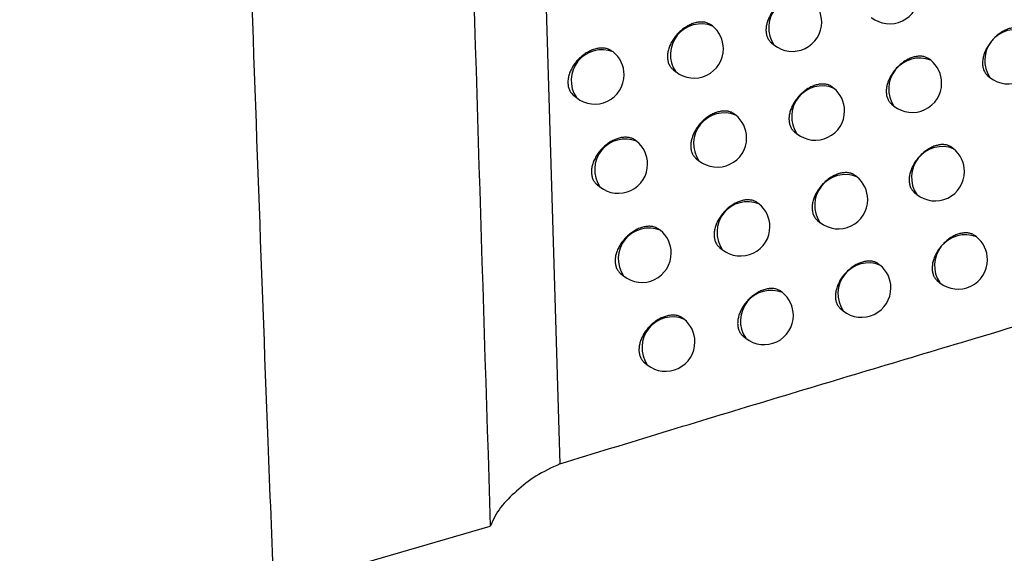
# Model space of a CAD drawing. Header units: millimetres. Extents: x -0.66 to 0.91, y -0.4 to 0.64.
# Tile 146 of 171: x 0.71679 to 0.73357, y 0.18416 to 0.19326. Entities that reach past the tile are written whole.
import ezdxf

# ---------------------------------------------------------------- set-up
doc = ezdxf.new("R2010")
doc.units = ezdxf.units.MM
doc.layers.add('FORMAT', color=7, linetype='Continuous')

msp = doc.modelspace()

# ---------------------------------------------------------------- linework, layer by layer
at = {"layer": 'FORMAT', "color": 7, "linetype": 'Continuous', "lineweight": 25}
for p, q in [((0.725514, 0.20171), (0.725997, 0.185684)), ((0.728597, 0.193153), (0.728583, 0.193165)), ((0.729603, 0.192865), (0.729646, 0.19283)), ((0.726905, 0.192711), (0.726894, 0.192719)), ((0.732317, 0.192568), (0.732296, 0.192585)), ((0.727925, 0.192411), (0.727971, 0.192374)), ((0.733292, 0.192304), (0.733328, 0.192275)), ((0.730663, 0.192095), (0.730646, 0.192109)), ((0.726229, 0.191971), (0.726279, 0.191931)), ((0.731652, 0.19182), (0.731691, 0.191789)), ((0.728993, 0.191635), (0.728978, 0.191647)), ((0.729995, 0.191349), (0.730037, 0.191315)), ((0.727305, 0.191189), (0.727294, 0.191198)), ((0.732706, 0.19106), (0.732685, 0.191077)), ((0.728321, 0.190892), (0.728366, 0.190855)), ((0.731057, 0.190583), (0.731038, 0.190598)), ((0.72663, 0.190448), (0.726679, 0.190409)), ((0.732042, 0.190311), (0.73208, 0.19028)), ((0.72939, 0.19012), (0.729375, 0.190132)), ((0.730389, 0.189837), (0.73043, 0.189804)), ((0.727708, 0.18967), (0.727695, 0.18968)), ((0.733098, 0.189555), (0.733075, 0.189573)), ((0.72872, 0.189376), (0.728764, 0.18934)), ((0.731452, 0.189075), (0.731433, 0.18909)), ((0.727034, 0.188928), (0.727082, 0.18889)), ((0.732434, 0.188805), (0.732472, 0.188775)), ((0.729791, 0.188608), (0.729774, 0.188621)), ((0.730785, 0.188328), (0.730826, 0.188295)), ((0.728113, 0.188154), (0.728099, 0.188165)), ((0.729121, 0.187863), (0.729164, 0.187828)), ((0.727439, 0.187412), (0.727486, 0.187374)), ((0.721122, 0.183552), (0.724811, 0.184623))]:
    msp.add_line(p, q, dxfattribs=at)
for centre, radius, start, end in [((0.731618, 0.19369), 0.0005000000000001, 231.225746, 360), ((0.73008, 0.193123), 0.0005234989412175, 68.457995, 213.993496), ((0.729959, 0.19322), 0.0005000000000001, 360, 51.225746), ((0.728405, 0.192666), 0.0005234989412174, 68.457995, 213.993496), ((0.729959, 0.19322), 0.0005000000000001, 231.225746, 360), ((0.728284, 0.192764), 0.0005000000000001, 360, 51.225746), ((0.733762, 0.192568), 0.0005234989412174, 68.457995, 213.993496), ((0.726713, 0.192224), 0.0005234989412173, 68.457995, 213.993496), ((0.726592, 0.192321), 0.0005, 360, 51.225746), ((0.728284, 0.192764), 0.0005000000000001, 231.225746, 360), ((0.732125, 0.192081), 0.0005234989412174, 68.457995, 213.993496), ((0.732004, 0.192178), 0.0005000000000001, 360, 51.225746), ((0.733641, 0.192665), 0.0005000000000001, 231.225746, 360), ((0.726592, 0.192321), 0.0005, 231.225746, 360), ((0.732004, 0.192178), 0.0005000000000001, 231.225746, 360), ((0.730471, 0.191608), 0.0005234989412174, 68.457995, 213.993496), ((0.73035, 0.191705), 0.0005, 360, 51.225746), ((0.7288, 0.191148), 0.0005234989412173, 68.457995, 213.993496), ((0.73035, 0.191705), 0.0005, 231.225746, 360), ((0.72868, 0.191245), 0.0005, 360, 51.225746), ((0.727113, 0.190702), 0.0005234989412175, 68.457995, 213.993496), ((0.726992, 0.190799), 0.0005000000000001, 360, 51.225746), ((0.72868, 0.191245), 0.0005, 231.225746, 360), ((0.732514, 0.190573), 0.0005234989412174, 68.457995, 213.993496), ((0.732393, 0.19067), 0.0005000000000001, 360, 51.225746), ((0.726992, 0.190799), 0.0005000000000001, 231.225746, 360), ((0.732393, 0.19067), 0.0005000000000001, 231.225746, 360), ((0.730864, 0.190096), 0.0005234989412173, 68.457995, 213.993496), ((0.730744, 0.190193), 0.0005000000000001, 360, 51.225746), ((0.729198, 0.189633), 0.0005234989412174, 68.457995, 213.993496), ((0.730744, 0.190193), 0.0005000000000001, 231.225746, 360), ((0.729077, 0.18973), 0.0005000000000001, 360, 51.225746), ((0.727516, 0.189183), 0.0005234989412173, 68.457995, 213.993496), ((0.727395, 0.18928), 0.0005, 360, 51.225746), ((0.729077, 0.18973), 0.0005000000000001, 231.225746, 360), ((0.732906, 0.189068), 0.0005234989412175, 68.457995, 213.993496), ((0.732785, 0.189165), 0.0005000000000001, 360, 51.225746), ((0.727395, 0.18928), 0.0005, 231.225746, 360), ((0.732785, 0.189165), 0.0005000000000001, 231.225746, 360), ((0.73126, 0.188588), 0.0005234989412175, 68.457995, 213.993496), ((0.731139, 0.188685), 0.0005, 360, 51.225746), ((0.729598, 0.188121), 0.0005234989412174, 68.457995, 213.993496), ((0.731139, 0.188685), 0.0005000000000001, 231.225746, 360), ((0.729477, 0.188218), 0.0005000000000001, 360, 51.225746), ((0.72792, 0.187667), 0.0005234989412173, 68.457995, 213.993496), ((0.727799, 0.187764), 0.0005000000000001, 360, 51.225746), ((0.729477, 0.188218), 0.0005000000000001, 231.225746, 360), ((0.727799, 0.187764), 0.0005000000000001, 231.225746, 360)]:
    msp.add_arc(centre, radius, start, end, dxfattribs=at)
for points, knots in [([(0.7211222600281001, 0.1835520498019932), (0.7210896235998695, 0.1843891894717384), (0.7208191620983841, 0.1913266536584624), (0.7203762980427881, 0.2044048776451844), (0.7199025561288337, 0.2228530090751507), (0.7195818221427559, 0.2413939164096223), (0.7194500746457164, 0.255442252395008), (0.7194212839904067, 0.2633071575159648), (0.7194152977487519, 0.2649424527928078)], [0, 0, 0, 0, 0.03118345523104, 0.2584205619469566, 0.4856768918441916, 0.712990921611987, 0.9403241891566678, 1, 1, 1, 1]), ([(0.7244832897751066, 0.2640609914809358), (0.7242738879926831, 0.2551415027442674), (0.7238550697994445, 0.2373019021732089), (0.7239798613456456, 0.210804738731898), (0.7245338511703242, 0.1933501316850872), (0.7248108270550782, 0.1846234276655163)], [0, 0, 0, 0, 0.333333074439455, 0.6666894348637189, 1, 1, 1, 1]), ([(0.5824778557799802, 0.2440448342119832), (0.5851051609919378, 0.2416784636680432), (0.590359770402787, 0.2369457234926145), (0.5988300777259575, 0.2300098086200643), (0.6077298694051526, 0.2231974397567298), (0.6171515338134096, 0.2164881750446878), (0.6270809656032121, 0.2098938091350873), (0.6375226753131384, 0.2034264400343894), (0.6484072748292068, 0.1971340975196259), (0.6605520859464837, 0.1905804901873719), (0.6740410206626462, 0.1838335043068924), (0.6889975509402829, 0.1769691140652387), (0.7044984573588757, 0.1703995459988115), (0.7152680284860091, 0.1663178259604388), (0.7206586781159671, 0.1642747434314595)], [0, 0, 0, 0, 0.0758434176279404, 0.1516868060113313, 0.2276845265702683, 0.3039225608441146, 0.3816002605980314, 0.4593883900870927, 0.5375112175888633, 0.6157464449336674, 0.7112905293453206, 0.8070401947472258, 0.9034150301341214, 1, 1, 1, 1]), ([(0.7302552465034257, 0.193623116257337), (0.7302493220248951, 0.1936277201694), (0.7302284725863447, 0.1936439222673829), (0.7301949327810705, 0.1936597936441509), (0.730156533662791, 0.1936710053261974), (0.7301158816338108, 0.1936780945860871), (0.7300723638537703, 0.1936791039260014), (0.730027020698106, 0.1936739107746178), (0.729992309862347, 0.1936669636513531), (0.7299573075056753, 0.1936570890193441), (0.7299217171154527, 0.1936441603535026), (0.7298746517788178, 0.1936232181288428), (0.7298280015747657, 0.1935967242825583), (0.7297830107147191, 0.1935653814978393), (0.7297501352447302, 0.1935394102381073), (0.7297187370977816, 0.1935114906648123), (0.7296889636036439, 0.1934818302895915), (0.7296605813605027, 0.1934501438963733), (0.7296342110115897, 0.1934170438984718), (0.729601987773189, 0.1933714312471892), (0.729574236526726, 0.1933237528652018), (0.7295517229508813, 0.1932752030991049), (0.72953281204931, 0.193226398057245), (0.7295194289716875, 0.1931775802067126), (0.7295119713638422, 0.1931299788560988), (0.7295084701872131, 0.1930834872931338), (0.7295109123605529, 0.1930390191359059), (0.7295192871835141, 0.1929976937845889), (0.7295315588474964, 0.1929587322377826), (0.7295493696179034, 0.1929234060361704), (0.7295729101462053, 0.1928933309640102), (0.7295885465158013, 0.1928757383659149), (0.7296000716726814, 0.1928681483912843), (0.7296037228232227, 0.1928657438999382)], [0, 0, 0, 0, 0.0212347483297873, 0.0747293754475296, 0.1020341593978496, 0.1285177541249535, 0.1820932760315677, 0.209439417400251, 0.2359616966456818, 0.2626692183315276, 0.2896635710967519, 0.3170508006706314, 0.3700827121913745, 0.3972928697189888, 0.4247033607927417, 0.4512378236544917, 0.4779582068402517, 0.5049667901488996, 0.5323703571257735, 0.5588682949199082, 0.6124762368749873, 0.6398429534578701, 0.6662919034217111, 0.7198004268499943, 0.747115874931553, 0.7735269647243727, 0.8269577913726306, 0.8542321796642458, 0.8806357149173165, 0.9340499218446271, 0.9613142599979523, 0.9877444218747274, 1, 1, 1, 1]), ([(0.728583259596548, 0.1931643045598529), (0.7285773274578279, 0.1931689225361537), (0.7285563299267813, 0.1931852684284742), (0.7285225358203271, 0.1932014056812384), (0.7284837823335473, 0.1932129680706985), (0.7284427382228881, 0.1932204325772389), (0.7283987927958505, 0.1932218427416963), (0.7283529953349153, 0.1932170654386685), (0.7283179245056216, 0.193210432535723), (0.7282825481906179, 0.1932008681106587), (0.7282465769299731, 0.1931882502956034), (0.7281989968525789, 0.1931677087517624), (0.7281518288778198, 0.19314159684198), (0.7281063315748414, 0.1931106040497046), (0.728073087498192, 0.1930848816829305), (0.728041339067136, 0.1930571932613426), (0.728011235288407, 0.1930277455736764), (0.7279825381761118, 0.1929962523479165), (0.7279558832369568, 0.192963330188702), (0.7279233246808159, 0.1929179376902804), (0.7278952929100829, 0.1928704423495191), (0.7278725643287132, 0.1928220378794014), (0.7278534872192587, 0.1927733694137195), (0.7278399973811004, 0.1927246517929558), (0.7278324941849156, 0.1926771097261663), (0.7278289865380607, 0.1926306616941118), (0.7278314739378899, 0.1925861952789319), (0.7278399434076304, 0.1925448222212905), (0.7278523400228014, 0.1925057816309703), (0.7278703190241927, 0.1924703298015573), (0.7278940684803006, 0.1924400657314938), (0.7279098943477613, 0.1924223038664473), (0.7279215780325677, 0.1924145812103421), (0.727925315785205, 0.1924121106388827)], [0, 0, 0, 0, 0.0210491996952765, 0.0745062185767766, 0.1017907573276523, 0.1282791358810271, 0.1818634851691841, 0.2092131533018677, 0.2357617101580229, 0.2624955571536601, 0.2895162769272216, 0.3169299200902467, 0.370035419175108, 0.3972835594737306, 0.4247324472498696, 0.451298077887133, 0.4780500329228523, 0.5050909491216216, 0.5325280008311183, 0.5590370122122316, 0.6126683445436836, 0.6400481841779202, 0.6664826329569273, 0.7199626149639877, 0.7472643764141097, 0.7736417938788, 0.8270047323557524, 0.8542446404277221, 0.8806106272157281, 0.9339484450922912, 0.9611731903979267, 0.9875788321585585, 1, 1, 1, 1]), ([(0.7339301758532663, 0.1930741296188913), (0.7339243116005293, 0.1930786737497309), (0.7339038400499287, 0.1930945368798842), (0.733870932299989, 0.1931098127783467), (0.7338333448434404, 0.1931202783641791), (0.7337935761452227, 0.193126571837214), (0.7337510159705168, 0.1931267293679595), (0.7337066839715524, 0.1931206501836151), (0.7336727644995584, 0.1931130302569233), (0.7336385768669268, 0.1931024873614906), (0.7336038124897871, 0.1930888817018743), (0.7335463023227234, 0.1930615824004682), (0.7334892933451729, 0.1930248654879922), (0.7334363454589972, 0.1929810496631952), (0.7334056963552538, 0.192952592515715), (0.7333766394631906, 0.1929224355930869), (0.7333489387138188, 0.1928902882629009), (0.7333231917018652, 0.1928567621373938), (0.7332917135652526, 0.1928106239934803), (0.73326459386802, 0.1927625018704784), (0.7332425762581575, 0.1927135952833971), (0.7332240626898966, 0.1926644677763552), (0.733210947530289, 0.1926154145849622), (0.7332036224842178, 0.1925676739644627), (0.7332001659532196, 0.1925210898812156), (0.7332025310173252, 0.1924766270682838), (0.7332107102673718, 0.1924354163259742), (0.7332227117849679, 0.192396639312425), (0.7332401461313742, 0.1923616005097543), (0.7332632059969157, 0.1923319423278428), (0.7332784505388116, 0.1923146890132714), (0.7332896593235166, 0.1923073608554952), (0.7332931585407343, 0.1923050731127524)], [0, 0, 0, 0, 0.021501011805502, 0.075057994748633, 0.1023960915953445, 0.1288775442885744, 0.1824499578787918, 0.209795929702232, 0.2362850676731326, 0.2629594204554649, 0.2899206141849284, 0.3172747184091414, 0.3972258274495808, 0.4245850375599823, 0.4510773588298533, 0.4777550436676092, 0.5047198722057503, 0.5320780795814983, 0.5585624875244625, 0.6121416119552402, 0.6394918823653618, 0.6659649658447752, 0.7195211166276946, 0.7468595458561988, 0.773323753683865, 0.8268616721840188, 0.8541904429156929, 0.8806534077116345, 0.9341884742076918, 0.9615153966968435, 0.9879856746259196, 1, 1, 1, 1]), ([(0.7268939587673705, 0.1927189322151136), (0.7268801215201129, 0.1927290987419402), (0.7268584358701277, 0.1927450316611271), (0.7268234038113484, 0.1927596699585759), (0.7267842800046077, 0.1927716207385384), (0.7267416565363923, 0.1927774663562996), (0.7266967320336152, 0.1927772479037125), (0.7266504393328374, 0.192772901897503), (0.7266025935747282, 0.1927624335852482), (0.7265543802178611, 0.1927461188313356), (0.726518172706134, 0.1927309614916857), (0.7264824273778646, 0.1927131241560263), (0.7264472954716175, 0.1926927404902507), (0.7264125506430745, 0.1926696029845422), (0.726367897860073, 0.1926357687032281), (0.726325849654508, 0.1925976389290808), (0.7262873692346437, 0.1925561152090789), (0.7262515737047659, 0.1925126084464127), (0.7262200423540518, 0.1924664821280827), (0.7261935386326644, 0.1924188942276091), (0.7261706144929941, 0.1923706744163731), (0.7261531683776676, 0.1923218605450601), (0.726141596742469, 0.1922736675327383), (0.72613405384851, 0.1922262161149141), (0.7261325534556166, 0.1921802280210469), (0.7261370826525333, 0.192136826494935), (0.7261456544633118, 0.1920954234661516), (0.7261601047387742, 0.1920572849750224), (0.7261802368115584, 0.1920235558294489), (0.7262004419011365, 0.1919963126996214), (0.7262190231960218, 0.1919811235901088), (0.7262299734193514, 0.1919721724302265)], [0, 0, 0, 0, 0.0473776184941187, 0.0742499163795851, 0.101510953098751, 0.1546406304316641, 0.181605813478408, 0.2089612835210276, 0.262264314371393, 0.2893185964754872, 0.3167658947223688, 0.3432953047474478, 0.3700090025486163, 0.3973044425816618, 0.4248011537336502, 0.4781492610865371, 0.5052299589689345, 0.5327082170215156, 0.5858931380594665, 0.6128917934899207, 0.6402875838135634, 0.6932605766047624, 0.7201510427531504, 0.7474361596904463, 0.8002485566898, 0.8270557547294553, 0.8542542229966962, 0.9070347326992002, 0.9338237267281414, 0.9610013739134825, 1, 1, 1, 1]), ([(0.7322960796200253, 0.1925848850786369), (0.7322901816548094, 0.1925894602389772), (0.7322695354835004, 0.192605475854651), (0.7322363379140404, 0.1926210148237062), (0.7321983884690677, 0.1926318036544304), (0.7321582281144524, 0.1926384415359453), (0.732115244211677, 0.1926389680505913), (0.7320704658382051, 0.1926332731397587), (0.7320361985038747, 0.1926259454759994), (0.7320016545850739, 0.1926156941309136), (0.7319665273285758, 0.1926023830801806), (0.731908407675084, 0.1925755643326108), (0.7318507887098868, 0.1925393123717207), (0.7317972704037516, 0.192495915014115), (0.7317662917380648, 0.192467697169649), (0.7317369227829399, 0.1924377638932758), (0.7317089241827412, 0.1924058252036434), (0.7316829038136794, 0.1923724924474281), (0.7316510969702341, 0.1923265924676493), (0.7316236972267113, 0.1922786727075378), (0.7316014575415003, 0.1922299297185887), (0.7315827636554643, 0.1921809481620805), (0.731569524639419, 0.1921320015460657), (0.731562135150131, 0.1920843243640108), (0.7315586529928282, 0.1920377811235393), (0.7315610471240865, 0.1919933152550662), (0.7315693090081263, 0.1919520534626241), (0.7315814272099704, 0.191913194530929), (0.731599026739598, 0.1918780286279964), (0.7316223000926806, 0.1918481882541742), (0.7316377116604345, 0.1918307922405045), (0.7316490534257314, 0.1918233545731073), (0.7316526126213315, 0.1918210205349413)], [0, 0, 0, 0, 0.0214103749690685, 0.0749482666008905, 0.1022761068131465, 0.1287594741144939, 0.1823353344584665, 0.209682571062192, 0.2361844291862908, 0.2628715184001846, 0.2898454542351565, 0.317212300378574, 0.3972192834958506, 0.4245977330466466, 0.4511062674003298, 0.4778003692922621, 0.5047819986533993, 0.5321575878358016, 0.5586482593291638, 0.612240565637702, 0.6395981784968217, 0.6660641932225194, 0.7196064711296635, 0.7469382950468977, 0.7733850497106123, 0.8268877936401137, 0.8541987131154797, 0.8806419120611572, 0.9341367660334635, 0.9614428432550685, 0.987900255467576, 1, 1, 1, 1]), ([(0.7306453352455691, 0.1921090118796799), (0.7306394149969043, 0.1921136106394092), (0.7306186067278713, 0.1921297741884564), (0.7305851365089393, 0.1921455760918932), (0.7305468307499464, 0.1921566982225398), (0.7305062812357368, 0.1921636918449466), (0.7304628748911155, 0.1921645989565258), (0.7304176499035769, 0.1921592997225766), (0.7303830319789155, 0.1921522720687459), (0.7303481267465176, 0.192142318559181), (0.7303126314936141, 0.192129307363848), (0.7302538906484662, 0.1921029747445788), (0.7301956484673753, 0.1920671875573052), (0.7301415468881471, 0.1920242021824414), (0.7301102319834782, 0.1919962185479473), (0.7300805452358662, 0.1919665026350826), (0.7300522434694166, 0.1919347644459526), (0.7300259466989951, 0.1919016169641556), (0.7299938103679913, 0.1918559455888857), (0.7299661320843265, 0.1918082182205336), (0.7299436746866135, 0.1917596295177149), (0.729924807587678, 0.1917107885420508), (0.7299114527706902, 0.1916619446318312), (0.7299040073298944, 0.1916143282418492), (0.7299005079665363, 0.1915678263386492), (0.729902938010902, 0.1915233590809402), (0.7299112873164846, 0.1914820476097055), (0.7299235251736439, 0.1914431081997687), (0.7299412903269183, 0.1914078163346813), (0.7299647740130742, 0.191377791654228), (0.7299803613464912, 0.1913602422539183), (0.7299918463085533, 0.1913526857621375), (0.7299954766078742, 0.1913502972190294)], [0, 0, 0, 0, 0.0212785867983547, 0.0747891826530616, 0.1021023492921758, 0.1285886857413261, 0.1821699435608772, 0.2095192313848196, 0.236039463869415, 0.2627449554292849, 0.2897373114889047, 0.3171225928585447, 0.3972089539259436, 0.4246147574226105, 0.451145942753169, 0.4778629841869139, 0.5048680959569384, 0.5322679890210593, 0.5587671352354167, 0.6123772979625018, 0.6397448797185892, 0.6662008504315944, 0.7197233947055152, 0.7470457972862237, 0.7734683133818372, 0.8269222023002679, 0.8542083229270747, 0.8806241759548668, 0.9340634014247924, 0.9613406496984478, 0.9877801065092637, 0.9999999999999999, 0.9999999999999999, 0.9999999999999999, 0.9999999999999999]), ([(0.7289778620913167, 0.1916465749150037), (0.7289719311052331, 0.1916511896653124), (0.728950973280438, 0.1916674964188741), (0.7289172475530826, 0.19168356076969), (0.7288785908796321, 0.1916950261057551), (0.7288376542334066, 0.191702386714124), (0.7287938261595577, 0.1917036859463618), (0.728748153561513, 0.1916987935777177), (0.7287131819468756, 0.1916920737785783), (0.728677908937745, 0.1916824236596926), (0.7286420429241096, 0.1916697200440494), (0.7285946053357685, 0.1916490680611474), (0.7285475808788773, 0.191622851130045), (0.7285022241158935, 0.191591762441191), (0.7284690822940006, 0.1915659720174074), (0.7284374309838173, 0.1915382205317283), (0.7284074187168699, 0.1915087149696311), (0.7283788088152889, 0.1914771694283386), (0.7283522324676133, 0.1914441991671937), (0.7283197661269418, 0.1913987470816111), (0.7282918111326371, 0.1913512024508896), (0.7282691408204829, 0.1913027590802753), (0.7282501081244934, 0.1912540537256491), (0.7282366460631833, 0.1912053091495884), (0.7282291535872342, 0.1911577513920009), (0.7282256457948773, 0.1911112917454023), (0.728228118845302, 0.1910668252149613), (0.7282365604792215, 0.1910254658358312), (0.7282489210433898, 0.1909864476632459), (0.7282668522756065, 0.1909510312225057), (0.728290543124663, 0.1909208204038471), (0.7283063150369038, 0.1909031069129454), (0.7283179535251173, 0.1908954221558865), (0.7283216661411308, 0.1908929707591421)], [0, 0, 0, 0, 0.0211034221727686, 0.0745713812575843, 0.1018618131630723, 0.1283487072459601, 0.1819303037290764, 0.2092788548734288, 0.2358195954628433, 0.26254561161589, 0.2895584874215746, 0.3169642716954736, 0.3700479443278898, 0.3972848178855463, 0.4247223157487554, 0.4512787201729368, 0.4780213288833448, 0.5050526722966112, 0.5324798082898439, 0.5589855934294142, 0.6126101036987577, 0.6399861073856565, 0.6664249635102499, 0.7199136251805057, 0.7472195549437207, 0.7736070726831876, 0.8269903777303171, 0.854240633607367, 0.880617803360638, 0.9339783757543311, 0.9612149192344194, 0.9876277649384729, 1, 1, 1, 1]), ([(0.7259969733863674, 0.1856836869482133), (0.7265858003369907, 0.185865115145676), (0.7277637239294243, 0.1862280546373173), (0.729509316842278, 0.1867559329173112), (0.7312393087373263, 0.1872760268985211), (0.7331030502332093, 0.1878351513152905), (0.7350943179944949, 0.1884348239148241), (0.7372065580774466, 0.1890783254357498), (0.7392906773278, 0.189725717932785), (0.7412883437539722, 0.190363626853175), (0.7432042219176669, 0.1909933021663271), (0.7444231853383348, 0.1914135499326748), (0.7450327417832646, 0.1916236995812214)], [0, 0, 0, 0, 0.0876556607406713, 0.1753514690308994, 0.2631533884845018, 0.3509855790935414, 0.4621203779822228, 0.5733027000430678, 0.6846119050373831, 0.7959585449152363, 0.8979667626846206, 1, 1, 1, 1]), ([(0.7272933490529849, 0.1911973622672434), (0.7272795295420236, 0.1912075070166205), (0.7272578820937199, 0.1912233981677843), (0.7272229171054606, 0.1912379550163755), (0.7271838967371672, 0.1912498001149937), (0.7271413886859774, 0.191255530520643), (0.727096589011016, 0.1912551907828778), (0.7270504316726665, 0.1912507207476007), (0.7270027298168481, 0.1912401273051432), (0.7269546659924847, 0.1912236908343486), (0.7269185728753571, 0.1912084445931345), (0.7268829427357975, 0.1911905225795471), (0.7268479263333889, 0.1911700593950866), (0.7268132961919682, 0.1911468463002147), (0.7267687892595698, 0.1911129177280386), (0.7267268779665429, 0.1910747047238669), (0.7266885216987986, 0.1910331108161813), (0.7266528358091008, 0.1909895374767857), (0.7266213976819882, 0.1909433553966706), (0.7265949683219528, 0.190895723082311), (0.7265721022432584, 0.1908474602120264), (0.7265546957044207, 0.1907986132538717), (0.7265431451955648, 0.1907503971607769), (0.726535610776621, 0.1907029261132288), (0.7265341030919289, 0.1906569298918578), (0.7265386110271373, 0.1906135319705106), (0.7265471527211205, 0.1905721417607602), (0.7265615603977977, 0.1905340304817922), (0.7265816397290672, 0.1905003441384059), (0.7266017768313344, 0.1904731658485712), (0.7266202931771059, 0.1904580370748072), (0.726631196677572, 0.1904491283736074)], [0, 0, 0, 0, 0.0474528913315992, 0.0743321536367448, 0.1016005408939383, 0.1547261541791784, 0.1816895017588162, 0.2090433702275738, 0.2623262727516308, 0.2893704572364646, 0.3168076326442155, 0.3433232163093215, 0.3700229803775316, 0.3973040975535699, 0.4247863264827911, 0.4781111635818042, 0.505179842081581, 0.5326456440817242, 0.5858227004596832, 0.6128170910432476, 0.6402082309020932, 0.693192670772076, 0.7200887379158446, 0.7473793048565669, 0.8002173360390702, 0.8270374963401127, 0.8542490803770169, 0.9070577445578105, 0.9338611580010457, 0.9610536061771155, 1, 1, 1, 1]), ([(0.7326844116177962, 0.1910772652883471), (0.7326785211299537, 0.191081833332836), (0.7326579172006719, 0.1910978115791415), (0.7326247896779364, 0.1911132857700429), (0.7325869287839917, 0.1911239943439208), (0.7325468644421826, 0.1911305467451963), (0.732503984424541, 0.191130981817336), (0.7324593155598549, 0.1911251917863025), (0.7324251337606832, 0.1911177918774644), (0.7323906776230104, 0.1911074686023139), (0.7323556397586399, 0.1910940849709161), (0.7322976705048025, 0.1910671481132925), (0.7322402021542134, 0.1910307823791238), (0.7321868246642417, 0.190987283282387), (0.7321559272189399, 0.1909590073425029), (0.7321266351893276, 0.1909290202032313), (0.7320987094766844, 0.1908970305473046), (0.7320727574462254, 0.1908636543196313), (0.7320489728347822, 0.1908291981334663), (0.7320275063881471, 0.1907939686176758), (0.7320082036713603, 0.1907576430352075), (0.7319915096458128, 0.1907209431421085), (0.7319728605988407, 0.1906719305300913), (0.7319596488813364, 0.1906229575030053), (0.7319522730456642, 0.1905752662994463), (0.731948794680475, 0.1905287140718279), (0.731951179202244, 0.1904842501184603), (0.7319594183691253, 0.1904430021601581), (0.7319715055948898, 0.1904041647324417), (0.7319890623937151, 0.1903690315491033), (0.7320122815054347, 0.1903392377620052), (0.732027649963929, 0.1903218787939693), (0.7320389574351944, 0.1903144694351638), (0.7320425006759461, 0.1903121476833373)], [0, 0, 0, 0, 0.021434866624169, 0.0749755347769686, 0.1023049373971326, 0.1287864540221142, 0.1823586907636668, 0.2097042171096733, 0.2362011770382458, 0.2628833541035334, 0.2898523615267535, 0.3172142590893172, 0.3972015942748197, 0.424573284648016, 0.4510759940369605, 0.4777642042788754, 0.504739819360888, 0.5321092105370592, 0.5585969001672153, 0.5852700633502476, 0.6122306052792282, 0.6395848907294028, 0.666051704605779, 0.7195954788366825, 0.7469279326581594, 0.7733784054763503, 0.8268886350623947, 0.8542033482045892, 0.8806508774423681, 0.9341545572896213, 0.9614652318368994, 0.9879249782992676, 1, 1, 1, 1]), ([(0.7310378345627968, 0.1905980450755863), (0.7310319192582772, 0.1906026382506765), (0.7310111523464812, 0.1906187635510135), (0.7309777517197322, 0.190634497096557), (0.7309395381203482, 0.190645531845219), (0.7308990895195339, 0.190652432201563), (0.7308557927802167, 0.1906532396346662), (0.7308106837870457, 0.1906478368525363), (0.7307761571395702, 0.190640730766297), (0.7307413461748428, 0.1906306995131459), (0.7307059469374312, 0.1906176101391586), (0.7306473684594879, 0.1905911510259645), (0.7305892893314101, 0.1905552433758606), (0.7305353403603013, 0.190512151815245), (0.7305041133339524, 0.1904841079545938), (0.7304745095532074, 0.1904543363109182), (0.7304462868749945, 0.1904225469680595), (0.7304200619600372, 0.190389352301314), (0.7303880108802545, 0.1903436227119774), (0.730360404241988, 0.1902958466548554), (0.7303380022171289, 0.1902472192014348), (0.730319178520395, 0.190198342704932), (0.7303058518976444, 0.1901494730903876), (0.7302984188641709, 0.1901018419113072), (0.7302949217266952, 0.1900553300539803), (0.7302973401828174, 0.1900108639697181), (0.7303056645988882, 0.1899695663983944), (0.7303178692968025, 0.189930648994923), (0.730335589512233, 0.1898953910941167), (0.7303590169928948, 0.1898654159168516), (0.7303745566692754, 0.1898479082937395), (0.7303860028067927, 0.1898403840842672), (0.7303896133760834, 0.1898380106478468)], [0, 0, 0, 0, 0.0213160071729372, 0.0748342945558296, 0.1021515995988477, 0.128637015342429, 0.1822165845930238, 0.2095652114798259, 0.2360801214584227, 0.262780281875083, 0.289767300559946, 0.3171472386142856, 0.3972107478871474, 0.4246086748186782, 0.4511333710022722, 0.4778438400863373, 0.5048422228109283, 0.5322351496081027, 0.5587319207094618, 0.6123370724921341, 0.6397018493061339, 0.6661607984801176, 0.719689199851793, 0.7470144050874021, 0.7734439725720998, 0.8269120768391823, 0.8542054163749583, 0.8806291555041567, 0.9340844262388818, 0.9613699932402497, 0.9878145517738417, 1, 1, 1, 1]), ([(0.7293747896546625, 0.1901320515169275), (0.7293688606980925, 0.1901366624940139), (0.7293479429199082, 0.1901529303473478), (0.7293142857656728, 0.1901689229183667), (0.7292757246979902, 0.1901802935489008), (0.729234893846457, 0.1901875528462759), (0.729191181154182, 0.1901887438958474), (0.7291456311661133, 0.1901837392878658), (0.729110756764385, 0.1901769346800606), (0.7290755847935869, 0.1901672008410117), (0.7290398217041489, 0.1901544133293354), (0.7289925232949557, 0.1901336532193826), (0.7289456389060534, 0.1901073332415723), (0.7289004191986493, 0.1900761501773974), (0.7288673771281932, 0.1900502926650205), (0.7288358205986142, 0.1900224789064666), (0.728805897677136, 0.1899929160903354), (0.72877737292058, 0.1899613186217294), (0.728750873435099, 0.1899283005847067), (0.7287184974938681, 0.1898827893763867), (0.7286906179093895, 0.1898351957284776), (0.7286680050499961, 0.189786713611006), (0.7286490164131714, 0.1897379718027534), (0.7286355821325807, 0.189689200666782), (0.728628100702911, 0.1896416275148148), (0.7286245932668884, 0.1895951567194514), (0.7286270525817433, 0.1895506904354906), (0.7286354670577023, 0.1895093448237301), (0.728647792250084, 0.1894703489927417), (0.7286656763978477, 0.1894349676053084), (0.7286893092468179, 0.1894048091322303), (0.7287050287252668, 0.1893871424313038), (0.7287166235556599, 0.1893794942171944), (0.7287203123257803, 0.18937706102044)], [0, 0, 0, 0, 0.0211537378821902, 0.0746318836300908, 0.1019278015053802, 0.1284133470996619, 0.1819924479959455, 0.2093399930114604, 0.2358735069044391, 0.2625922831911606, 0.2895979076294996, 0.3169964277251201, 0.3700598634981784, 0.3972862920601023, 0.4247132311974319, 0.4512610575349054, 0.4779949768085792, 0.5050174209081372, 0.5324353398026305, 0.5589380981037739, 0.612556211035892, 0.6399286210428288, 0.6663715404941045, 0.7198682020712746, 0.7471779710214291, 0.7735748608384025, 0.8269770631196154, 0.8542369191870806, 0.8806244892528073, 0.934006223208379, 0.9612537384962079, 0.9876732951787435, 1, 1, 1, 1]), ([(0.7276949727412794, 0.1896790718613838), (0.7276811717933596, 0.1896891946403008), (0.7276595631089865, 0.1897050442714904), (0.7276246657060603, 0.1897195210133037), (0.7275857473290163, 0.1897312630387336), (0.7275433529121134, 0.1897368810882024), (0.7274986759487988, 0.1897364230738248), (0.7274526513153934, 0.1897318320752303), (0.7274050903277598, 0.1897211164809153), (0.7273571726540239, 0.1897045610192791), (0.7273211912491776, 0.1896892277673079), (0.7272856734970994, 0.1896712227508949), (0.7272507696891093, 0.1896506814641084), (0.7272162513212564, 0.1896273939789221), (0.7271718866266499, 0.1895933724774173), (0.7271301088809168, 0.1895550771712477), (0.7270918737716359, 0.1895134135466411), (0.7270562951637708, 0.1894697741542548), (0.7270249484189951, 0.1894235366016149), (0.7269985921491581, 0.189375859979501), (0.7269757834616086, 0.1893275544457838), (0.7269584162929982, 0.1892786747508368), (0.7269468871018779, 0.189230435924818), (0.726939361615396, 0.1891829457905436), (0.7269378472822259, 0.1891369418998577), (0.7269423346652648, 0.1890935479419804), (0.7269508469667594, 0.1890521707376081), (0.7269652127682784, 0.1890140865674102), (0.7269852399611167, 0.1889804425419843), (0.7270053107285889, 0.1889533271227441), (0.7270237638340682, 0.1889382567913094), (0.7270346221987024, 0.1889293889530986)], [0, 0, 0, 0, 0.0475233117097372, 0.0744091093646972, 0.1016843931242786, 0.1548062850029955, 0.1817679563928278, 0.2091203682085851, 0.262384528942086, 0.289419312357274, 0.316847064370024, 0.3433497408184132, 0.3700364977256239, 0.3973042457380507, 0.4247729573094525, 0.4780760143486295, 0.5051334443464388, 0.5325875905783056, 0.5857572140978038, 0.6127475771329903, 0.6401343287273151, 0.6931293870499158, 0.7200306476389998, 0.7473262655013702, 0.8001882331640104, 0.8270204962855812, 0.8542443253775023, 0.9070793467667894, 0.9338962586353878, 0.9611025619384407, 1, 1, 1, 1]), ([(0.7330752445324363, 0.1895727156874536), (0.733069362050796, 0.1895772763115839), (0.7330488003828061, 0.1895932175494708), (0.7330157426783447, 0.1896086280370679), (0.7329779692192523, 0.1896192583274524), (0.7329379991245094, 0.1896257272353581), (0.7328952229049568, 0.1896260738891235), (0.7328506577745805, 0.1896201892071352), (0.7328051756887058, 0.1896102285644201), (0.7327587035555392, 0.1895942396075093), (0.732701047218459, 0.1895672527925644), (0.732655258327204, 0.1895401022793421), (0.7326111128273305, 0.1895081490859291), (0.7325788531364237, 0.1894817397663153), (0.7325480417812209, 0.1894534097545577), (0.732518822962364, 0.1894233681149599), (0.7324909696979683, 0.1893913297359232), (0.7324650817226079, 0.189357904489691), (0.7324334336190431, 0.1893118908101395), (0.7324061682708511, 0.1892638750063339), (0.732384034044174, 0.1892150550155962), (0.7323654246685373, 0.1891660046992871), (0.7323522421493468, 0.1891170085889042), (0.7323448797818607, 0.18906930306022), (0.73234140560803, 0.1890227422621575), (0.7323437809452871, 0.1889782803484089), (0.7323519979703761, 0.1889370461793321), (0.7323640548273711, 0.1888982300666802), (0.7323815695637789, 0.1888631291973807), (0.7324047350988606, 0.1888333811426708), (0.7324200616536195, 0.1888160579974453), (0.7324313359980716, 0.1888086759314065), (0.7324348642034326, 0.1888063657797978)], [0, 0, 0, 0, 0.021456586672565, 0.0749995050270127, 0.1023301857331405, 0.1288099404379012, 0.1823787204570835, 0.2097226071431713, 0.2362150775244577, 0.2898097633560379, 0.3171671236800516, 0.3701127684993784, 0.3972784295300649, 0.4246439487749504, 0.4511413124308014, 0.4778241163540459, 0.5047942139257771, 0.532157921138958, 0.558642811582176, 0.6122231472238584, 0.6395743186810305, 0.6660417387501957, 0.7195866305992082, 0.7469195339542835, 0.7733732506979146, 0.8268900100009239, 0.8542080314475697, 0.8806593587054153, 0.9341707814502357, 0.961485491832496, 0.9879472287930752, 1, 1, 1, 1]), ([(0.731432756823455, 0.1890902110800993), (0.73142684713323, 0.1890947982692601), (0.7314061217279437, 0.1891108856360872), (0.7313727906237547, 0.1891265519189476), (0.7313346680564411, 0.1891375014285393), (0.7312943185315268, 0.1891443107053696), (0.7312511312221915, 0.1891450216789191), (0.7312061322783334, 0.1891395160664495), (0.7311601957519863, 0.18912993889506), (0.7311132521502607, 0.1891143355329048), (0.7310550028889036, 0.1890878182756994), (0.7310087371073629, 0.1890610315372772), (0.7309641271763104, 0.1890294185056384), (0.7309315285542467, 0.1890032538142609), (0.7309003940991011, 0.1889751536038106), (0.7308708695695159, 0.1889453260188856), (0.7308427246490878, 0.18891348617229), (0.7308165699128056, 0.1888802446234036), (0.7307846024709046, 0.1888344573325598), (0.7307570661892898, 0.1887866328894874), (0.7307347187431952, 0.1887379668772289), (0.7307159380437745, 0.188689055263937), (0.730702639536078, 0.1886401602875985), (0.7306952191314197, 0.1885925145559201), (0.7306917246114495, 0.1885459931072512), (0.7306941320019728, 0.1885015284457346), (0.7307024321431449, 0.1884602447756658), (0.7307146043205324, 0.1884213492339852), (0.7307322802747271, 0.188386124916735), (0.7307556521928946, 0.1883561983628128), (0.7307711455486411, 0.1883387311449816), (0.7307825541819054, 0.188331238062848), (0.7307861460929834, 0.1883288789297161)], [0, 0, 0, 0, 0.021348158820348, 0.0748684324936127, 0.1021869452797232, 0.1286690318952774, 0.1822420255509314, 0.2095874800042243, 0.2360950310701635, 0.2897199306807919, 0.3170924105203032, 0.370081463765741, 0.3972695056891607, 0.4246576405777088, 0.4511738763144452, 0.4778757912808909, 0.504865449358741, 0.5322493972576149, 0.5587414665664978, 0.6123369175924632, 0.6396965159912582, 0.6661556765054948, 0.7196843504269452, 0.7470095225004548, 0.7734430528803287, 0.8269191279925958, 0.8542165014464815, 0.8806449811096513, 0.9341099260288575, 0.96140054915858, 0.9878472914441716, 1, 1, 1, 1]), ([(0.729774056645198, 0.1886207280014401), (0.7297681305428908, 0.1886253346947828), (0.7297472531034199, 0.1886415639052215), (0.7297136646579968, 0.1886574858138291), (0.7296751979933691, 0.1886687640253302), (0.7296344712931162, 0.1886759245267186), (0.7295908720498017, 0.1886770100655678), (0.7295454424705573, 0.1886718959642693), (0.7295106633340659, 0.1886650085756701), (0.7294755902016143, 0.1886551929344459), (0.7294399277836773, 0.188642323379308), (0.729392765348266, 0.1886214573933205), (0.729346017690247, 0.1885950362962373), (0.729300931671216, 0.1885637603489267), (0.7292679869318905, 0.1885378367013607), (0.7292365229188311, 0.1885099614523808), (0.7292066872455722, 0.1884803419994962), (0.7291782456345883, 0.188448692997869), (0.7291518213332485, 0.1884156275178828), (0.7291195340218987, 0.1883700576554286), (0.7290917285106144, 0.188322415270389), (0.7290691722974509, 0.1882738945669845), (0.7290502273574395, 0.1882251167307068), (0.7290368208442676, 0.1881763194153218), (0.7290293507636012, 0.1881287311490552), (0.7290258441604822, 0.1880822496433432), (0.7290282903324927, 0.1880377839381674), (0.7290366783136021, 0.1879964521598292), (0.7290489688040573, 0.1879574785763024), (0.7290668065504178, 0.1879221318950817), (0.7290903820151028, 0.1878920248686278), (0.7291060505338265, 0.1878744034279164), (0.7291176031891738, 0.1878667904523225), (0.7291212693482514, 0.1878643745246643)], [0, 0, 0, 0, 0.0212003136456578, 0.0746879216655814, 0.1019889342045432, 0.1284732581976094, 0.1820501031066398, 0.2093967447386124, 0.2359235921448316, 0.2626356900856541, 0.2896346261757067, 0.3170264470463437, 0.3700711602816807, 0.3972879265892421, 0.4247050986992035, 0.4512449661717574, 0.4779708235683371, 0.5049850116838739, 0.5323943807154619, 0.5588943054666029, 0.6125064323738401, 0.6398754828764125, 0.6663221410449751, 0.7198261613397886, 0.747139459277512, 0.7735450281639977, 0.8269647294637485, 0.8542334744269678, 0.8806306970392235, 0.934032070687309, 0.9612897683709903, 0.987715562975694, 1, 1, 1, 1]), ([(0.7280990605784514, 0.1881643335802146), (0.7280931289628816, 0.1881689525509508), (0.7280721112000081, 0.1881853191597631), (0.7280382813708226, 0.1882014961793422), (0.7279994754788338, 0.1882131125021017), (0.7279583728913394, 0.1882206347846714), (0.7279143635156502, 0.1882221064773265), (0.7278684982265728, 0.1882173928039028), (0.7278333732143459, 0.1882108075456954), (0.7277979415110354, 0.1882012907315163), (0.7277619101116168, 0.1881887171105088), (0.7277022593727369, 0.1881630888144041), (0.7276431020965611, 0.1881279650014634), (0.7275881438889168, 0.1880855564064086), (0.7275563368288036, 0.1880578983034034), (0.7275261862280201, 0.1880284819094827), (0.727497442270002, 0.1879970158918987), (0.7274707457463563, 0.1879641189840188), (0.7274381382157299, 0.187918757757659), (0.7274100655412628, 0.1878712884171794), (0.7273873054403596, 0.187822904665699), (0.7273682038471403, 0.1877742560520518), (0.7273546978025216, 0.1877255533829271), (0.727347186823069, 0.1876780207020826), (0.727343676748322, 0.187631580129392), (0.7273461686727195, 0.1875871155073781), (0.7273546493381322, 0.1875457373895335), (0.7273670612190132, 0.1875066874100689), (0.7273850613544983, 0.1874712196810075), (0.7274088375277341, 0.1874409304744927), (0.7274246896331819, 0.1874231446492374), (0.727436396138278, 0.1874154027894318), (0.7274401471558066, 0.187412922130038)], [0, 0, 0, 0, 0.0210187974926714, 0.0744768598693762, 0.1017617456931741, 0.1282547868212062, 0.1818484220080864, 0.2092026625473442, 0.2357595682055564, 0.2625018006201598, 0.289530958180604, 0.3169531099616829, 0.3971944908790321, 0.4246537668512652, 0.4512282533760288, 0.4779891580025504, 0.5050391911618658, 0.5324856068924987, 0.5590001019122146, 0.6126426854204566, 0.6400284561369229, 0.6664643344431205, 0.7199473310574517, 0.7472507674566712, 0.7736266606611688, 0.8269865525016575, 0.8542249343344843, 0.8805887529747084, 0.9339221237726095, 0.9611445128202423, 0.987549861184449, 1, 1, 1, 1]), ([(0.7259969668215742, 0.1856836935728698), (0.7258548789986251, 0.1856176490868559), (0.7255703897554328, 0.1854854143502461), (0.7252561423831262, 0.1852230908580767), (0.7249640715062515, 0.1849503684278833), (0.7248618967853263, 0.1847323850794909), (0.7248108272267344, 0.1846234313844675)], [0, 0, 0, 0, 0.2497184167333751, 0.4999879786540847, 0.7500811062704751, 1, 1, 1, 1])]:
    msp.add_open_spline(points, degree=3, knots=knots, dxfattribs=at)

doc.saveas('drawing.dxf')
